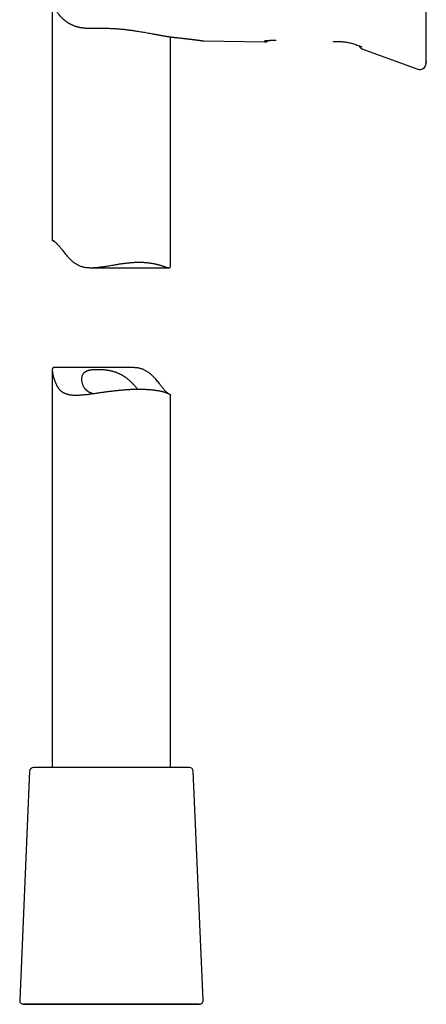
# Model space of a CAD drawing. Header units: millimetres. Extents: x 8 to 692, y 12 to 803.
# Tile 30 of 65: x 108 to 160, y 446 to 571. Entities that reach past the tile are written whole.
import ezdxf

# ---------------------------------------------------------------- set-up
doc = ezdxf.new("R2010")
doc.units = ezdxf.units.MM

msp = doc.modelspace()

# ---------------------------------------------------------------- linework, layer by layer
at = {"color": 7, "linetype": 'Continuous', "lineweight": 30}
for p, q in [((112.55, 573.43), (112.55, 542.95)), ((127.55, 539.78), (127.55, 568.71)), ((128.16, 568.64), (128.15, 568.64)), ((131.68, 568.21), (131.78, 568.2)), ((131.78, 568.2), (139.44, 568.07)), ((151.45, 567.57), (151.71, 567.48)), ((151.45, 567.57), (151.48, 567.56)), ((151.48, 567.57), (151.8, 567.45)), ((151.8, 567.21), (158.88, 564.63)), ((159.94, 565.5), (159.95, 565.62)), ((159.95, 565.62), (159.94, 565.5)), ((159.94, 565.47), (159.94, 565.5)), ((117.46, 539.46), (127.33, 539.46)), ((112.55, 526.5), (112.55, 476.14)), ((122.64, 526.81), (112.77, 526.81)), ((127.55, 476.14), (127.55, 523.33)), ((109.68, 475.66), (108.42, 446.66)), ((131.68, 446.66), (130.42, 475.66))]:
    msp.add_line(p, q, dxfattribs=at)
at = {"color": 7, "linetype": 'Continuous', "lineweight": 30, "flags": 128}
for points in [[(124.68, 476.14), (124.45, 476.14), (124.22, 476.14), (123.98, 476.14), (123.74, 476.14), (123.5, 476.14), (123.26, 476.14), (123.02, 476.14), (122.77, 476.14), (122.52, 476.14), (122.27, 476.14), (122.01, 476.14), (121.76, 476.14), (121.51, 476.14), (121.25, 476.14), (120.99, 476.14), (120.74, 476.14), (120.48, 476.14), (120.22, 476.14), (119.96, 476.14), (119.7, 476.14), (119.44, 476.14), (119.19, 476.14), (118.93, 476.14), (118.67, 476.14), (118.42, 476.14), (118.16, 476.14), (117.91, 476.14), (117.66, 476.14), (117.41, 476.14), (117.16, 476.14), (116.91, 476.14), (116.67, 476.14), (116.43, 476.14), (116.19, 476.14), (115.95, 476.14), (115.72, 476.14), (115.49, 476.14), (115.26, 476.14), (115.04, 476.14), (114.82, 476.14), (114.6, 476.14), (114.39, 476.14), (114.18, 476.14), (113.97, 476.14), (113.77, 476.14), (113.57, 476.14), (113.38, 476.14), (113.19, 476.14), (113.01, 476.14), (112.83, 476.14), (112.65, 476.14), (112.49, 476.14), (112.32, 476.14), (112.16, 476.14), (112.01, 476.14), (111.86, 476.14), (111.72, 476.14), (111.59, 476.14), (111.46, 476.14), (111.33, 476.14), (111.21, 476.14), (111.1, 476.14), (111, 476.14), (110.9, 476.14), (110.8, 476.14), (110.72, 476.14), (110.63, 476.14), (110.56, 476.14), (110.49, 476.14), (110.43, 476.14), (110.38, 476.14), (110.33, 476.14), (110.29, 476.14), (110.25, 476.14), (110.22, 476.14), (110.2, 476.14), (110.19, 476.14), (110.18, 476.14), (110.18, 476.14)], [(112.55, 476.14), (112.53, 476.14), (112.48, 476.14), (112.44, 476.14), (112.41, 476.14), (112.38, 476.14), (112.35, 476.14), (112.33, 476.14), (112.31, 476.14), (112.3, 476.14), (112.3, 476.14), (112.3, 476.14)], [(129.92, 476.14), (129.92, 476.14), (129.92, 476.14), (129.9, 476.14), (129.88, 476.14), (129.86, 476.14), (129.82, 476.14), (129.79, 476.14), (129.74, 476.14), (129.69, 476.14), (129.63, 476.14), (129.56, 476.14), (129.49, 476.14), (129.41, 476.14), (129.32, 476.14), (129.23, 476.14), (129.14, 476.14), (129.03, 476.14), (128.92, 476.14), (128.8, 476.14), (128.68, 476.14), (128.55, 476.14), (128.42, 476.14), (128.28, 476.14), (128.13, 476.14), (127.98, 476.14), (127.83, 476.14), (127.66, 476.14), (127.5, 476.14), (127.33, 476.14), (127.15, 476.14), (126.97, 476.14), (126.78, 476.14), (126.59, 476.14), (126.39, 476.14), (126.19, 476.14), (125.99, 476.14), (125.78, 476.14), (125.57, 476.14), (125.35, 476.14), (125.13, 476.14), (124.91, 476.14), (124.68, 476.14)], [(127.8, 476.14), (127.8, 476.14), (127.79, 476.14), (127.78, 476.14), (127.76, 476.14), (127.74, 476.14), (127.72, 476.14), (127.68, 476.14), (127.64, 476.14), (127.6, 476.14), (127.55, 476.14), (127.55, 476.14)], [(114.83, 446.14), (114.57, 446.14), (114.32, 446.14), (114.07, 446.14), (113.83, 446.14), (113.59, 446.14), (113.36, 446.14), (113.13, 446.14), (112.9, 446.14), (112.68, 446.14), (112.46, 446.14), (112.25, 446.14), (112.05, 446.14), (111.85, 446.14), (111.65, 446.14), (111.47, 446.14), (111.28, 446.14), (111.11, 446.14), (110.94, 446.14), (110.77, 446.14), (110.61, 446.14), (110.46, 446.14), (110.32, 446.14), (110.18, 446.14), (110.05, 446.14), (109.93, 446.14), (109.81, 446.14), (109.7, 446.14), (109.59, 446.14), (109.5, 446.14), (109.41, 446.14), (109.33, 446.14), (109.25, 446.14), (109.19, 446.14), (109.13, 446.14), (109.08, 446.14), (109.03, 446.14), (108.99, 446.14), (108.96, 446.14), (108.94, 446.14), (108.93, 446.14), (108.92, 446.14), (108.92, 446.14), (108.93, 446.14), (108.95, 446.14), (108.97, 446.14), (109, 446.14), (109.04, 446.14), (109.09, 446.14), (109.14, 446.14), (109.21, 446.14), (109.28, 446.14), (109.35, 446.14), (109.44, 446.14), (109.53, 446.14), (109.63, 446.14), (109.73, 446.14), (109.84, 446.14), (109.96, 446.14), (110.09, 446.14), (110.22, 446.14), (110.36, 446.14), (110.51, 446.14), (110.66, 446.14), (110.82, 446.14), (110.99, 446.14), (111.16, 446.14), (111.34, 446.14), (111.52, 446.14), (111.71, 446.14), (111.91, 446.14), (112.11, 446.14), (112.32, 446.14), (112.53, 446.14), (112.75, 446.14), (112.97, 446.14), (113.2, 446.14), (113.43, 446.14), (113.66, 446.14), (113.9, 446.14), (114.15, 446.14), (114.4, 446.14), (114.65, 446.14), (114.91, 446.14), (115.17, 446.14), (115.43, 446.14), (115.7, 446.14), (115.97, 446.14), (116.24, 446.14), (116.52, 446.14), (116.79, 446.14), (117.07, 446.14), (117.35, 446.14), (117.64, 446.14), (117.92, 446.14), (118.21, 446.14), (118.5, 446.14), (118.79, 446.14), (119.08, 446.14), (119.37, 446.14), (119.66, 446.14), (119.95, 446.14), (120.24, 446.14), (120.53, 446.14), (120.82, 446.14), (121.11, 446.14), (121.4, 446.14), (121.69, 446.14), (121.98, 446.14), (122.26, 446.14), (122.55, 446.14), (122.83, 446.14), (123.11, 446.14), (123.39, 446.14), (123.67, 446.14), (123.94, 446.14), (124.22, 446.14), (124.48, 446.14), (124.75, 446.14), (125.01, 446.14), (125.27, 446.14), (125.53, 446.14), (125.78, 446.14), (126.03, 446.14), (126.27, 446.14), (126.51, 446.14), (126.74, 446.14), (126.97, 446.14), (127.2, 446.14), (127.42, 446.14), (127.64, 446.14), (127.85, 446.14), (128.05, 446.14), (128.25, 446.14), (128.45, 446.14), (128.63, 446.14), (128.82, 446.14), (128.99, 446.14), (129.16, 446.14), (129.33, 446.14), (129.48, 446.14), (129.64, 446.14), (129.78, 446.14), (129.92, 446.14), (130.05, 446.14), (130.17, 446.14), (130.29, 446.14), (130.4, 446.14), (130.51, 446.14), (130.6, 446.14), (130.69, 446.14), (130.77, 446.14), (130.85, 446.14), (130.91, 446.14), (130.97, 446.14), (131.02, 446.14), (131.07, 446.14), (131.11, 446.14), (131.14, 446.14), (131.16, 446.14), (131.17, 446.14), (131.18, 446.14), (131.18, 446.14), (131.17, 446.14), (131.15, 446.14), (131.13, 446.14), (131.1, 446.14), (131.06, 446.14), (131.01, 446.14), (130.96, 446.14), (130.89, 446.14), (130.82, 446.14), (130.75, 446.14), (130.66, 446.14), (130.57, 446.14), (130.47, 446.14), (130.37, 446.14), (130.26, 446.14), (130.14, 446.14), (130.01, 446.14), (129.88, 446.14), (129.74, 446.14), (129.59, 446.14), (129.44, 446.14), (129.28, 446.14), (129.11, 446.14), (128.94, 446.14), (128.76, 446.14), (128.58, 446.14), (128.39, 446.14), (128.19, 446.14), (127.99, 446.14), (127.78, 446.14), (127.57, 446.14), (127.35, 446.14), (127.13, 446.14), (126.9, 446.14), (126.67, 446.14), (126.44, 446.14), (126.19, 446.14), (125.95, 446.14), (125.7, 446.14), (125.45, 446.14), (125.19, 446.14), (124.93, 446.14), (124.67, 446.14), (124.4, 446.14), (124.13, 446.14), (123.86, 446.14), (123.58, 446.14), (123.31, 446.14), (123.03, 446.14), (122.75, 446.14), (122.46, 446.14), (122.18, 446.14), (121.89, 446.14), (121.6, 446.14), (121.31, 446.14), (121.02, 446.14), (120.73, 446.14), (120.44, 446.14), (120.15, 446.14), (119.86, 446.14), (119.57, 446.14), (119.28, 446.14), (118.99, 446.14), (118.7, 446.14), (118.41, 446.14), (118.12, 446.14), (117.84, 446.14), (117.55, 446.14), (117.27, 446.14), (116.99, 446.14), (116.71, 446.14), (116.43, 446.14), (116.16, 446.14), (115.88, 446.14), (115.62, 446.14), (115.35, 446.14), (115.09, 446.14), (114.83, 446.14)], [(125.09, 446.14), (124.84, 446.14), (124.59, 446.14), (124.33, 446.14), (124.07, 446.14), (123.81, 446.14), (123.55, 446.14), (123.28, 446.14), (123.01, 446.14), (122.74, 446.14), (122.46, 446.14), (122.19, 446.14), (121.91, 446.14), (121.64, 446.14), (121.36, 446.14), (121.08, 446.14), (120.8, 446.14), (120.52, 446.14), (120.23, 446.14), (119.95, 446.14), (119.67, 446.14), (119.39, 446.14), (119.11, 446.14), (118.83, 446.14), (118.55, 446.14), (118.27, 446.14), (118, 446.14), (117.72, 446.14), (117.45, 446.14), (117.17, 446.14), (116.9, 446.14), (116.64, 446.14), (116.37, 446.14), (116.11, 446.14), (115.85, 446.14), (115.59, 446.14), (115.33, 446.14), (115.08, 446.14), (114.84, 446.14), (114.59, 446.14), (114.35, 446.14), (114.11, 446.14), (113.88, 446.14), (113.65, 446.14), (113.43, 446.14), (113.21, 446.14), (112.99, 446.14), (112.78, 446.14), (112.58, 446.14), (112.38, 446.14), (112.19, 446.14), (112, 446.14), (111.81, 446.14), (111.63, 446.14), (111.46, 446.14), (111.3, 446.14), (111.14, 446.14), (110.98, 446.14), (110.83, 446.14), (110.69, 446.14), (110.56, 446.14), (110.43, 446.14), (110.31, 446.14), (110.19, 446.14), (110.08, 446.14), (109.98, 446.14), (109.88, 446.14), (109.8, 446.14), (109.72, 446.14), (109.64, 446.14), (109.57, 446.14), (109.52, 446.14), (109.46, 446.14), (109.42, 446.14), (109.38, 446.14), (109.35, 446.14), (109.33, 446.14), (109.31, 446.14), (109.3, 446.14), (109.3, 446.14), (109.31, 446.14), (109.32, 446.14), (109.34, 446.14), (109.37, 446.14), (109.41, 446.14), (109.45, 446.14), (109.5, 446.14), (109.56, 446.14), (109.62, 446.14), (109.69, 446.14), (109.77, 446.14), (109.86, 446.14), (109.95, 446.14), (110.05, 446.14), (110.16, 446.14), (110.27, 446.14), (110.39, 446.14), (110.52, 446.14), (110.65, 446.14), (110.79, 446.14), (110.94, 446.14), (111.09, 446.14), (111.25, 446.14), (111.41, 446.14), (111.58, 446.14), (111.76, 446.14), (111.94, 446.14), (112.13, 446.14), (112.32, 446.14), (112.52, 446.14), (112.72, 446.14), (112.93, 446.14), (113.14, 446.14), (113.36, 446.14), (113.58, 446.14), (113.81, 446.14), (114.04, 446.14), (114.28, 446.14), (114.52, 446.14), (114.76, 446.14), (115.01, 446.14), (115.26, 446.14), (115.51, 446.14), (115.77, 446.14), (116.03, 446.14), (116.29, 446.14), (116.55, 446.14), (116.82, 446.14), (117.09, 446.14), (117.36, 446.14), (117.64, 446.14), (117.91, 446.14), (118.19, 446.14), (118.46, 446.14), (118.74, 446.14), (119.02, 446.14), (119.3, 446.14), (119.58, 446.14), (119.87, 446.14), (120.15, 446.14), (120.43, 446.14), (120.71, 446.14), (120.99, 446.14), (121.27, 446.14), (121.55, 446.14), (121.83, 446.14), (122.1, 446.14), (122.38, 446.14), (122.65, 446.14), (122.93, 446.14), (123.2, 446.14), (123.46, 446.14), (123.73, 446.14), (123.99, 446.14), (124.25, 446.14), (124.51, 446.14), (124.77, 446.14), (125.02, 446.14), (125.26, 446.14), (125.51, 446.14), (125.75, 446.14), (125.99, 446.14), (126.22, 446.14), (126.45, 446.14), (126.67, 446.14), (126.89, 446.14), (127.11, 446.14), (127.32, 446.14), (127.52, 446.14), (127.72, 446.14), (127.91, 446.14), (128.1, 446.14), (128.29, 446.14), (128.47, 446.14), (128.64, 446.14), (128.8, 446.14), (128.96, 446.14), (129.12, 446.14), (129.27, 446.14), (129.41, 446.14), (129.54, 446.14), (129.67, 446.14), (129.79, 446.14), (129.91, 446.14), (130.02, 446.14), (130.12, 446.14), (130.22, 446.14), (130.3, 446.14), (130.38, 446.14), (130.46, 446.14), (130.53, 446.14), (130.58, 446.14), (130.64, 446.14), (130.68, 446.14), (130.72, 446.14), (130.75, 446.14), (130.77, 446.14), (130.79, 446.14), (130.8, 446.14), (130.8, 446.14), (130.79, 446.14), (130.78, 446.14), (130.76, 446.14), (130.73, 446.14), (130.69, 446.14), (130.65, 446.14), (130.6, 446.14), (130.54, 446.14), (130.48, 446.14), (130.41, 446.14), (130.33, 446.14), (130.24, 446.14), (130.15, 446.14), (130.05, 446.14), (129.94, 446.14), (129.83, 446.14), (129.71, 446.14), (129.58, 446.14), (129.45, 446.14), (129.31, 446.14), (129.16, 446.14), (129.01, 446.14), (128.85, 446.14), (128.69, 446.14), (128.52, 446.14), (128.34, 446.14), (128.16, 446.14), (127.97, 446.14), (127.78, 446.14), (127.58, 446.14), (127.38, 446.14), (127.17, 446.14), (126.96, 446.14), (126.74, 446.14), (126.52, 446.14), (126.29, 446.14), (126.06, 446.14), (125.82, 446.14), (125.58, 446.14), (125.34, 446.14), (125.09, 446.14)]]:
    msp.add_lwpolyline(points, dxfattribs=at)
at = {"color": 7, "linetype": 'Continuous', "lineweight": 30}
for centre, radius, start, end in [((159.15, 565.39), 0.8, 249.9523, 352.4039), ((110.18, 475.64), 0.5, 90, 177.5187), ((129.92, 475.64), 0.5, 2.4813, 90), ((108.92, 446.64), 0.5, 177.5187, 270), ((131.18, 446.64), 0.5, 270, 2.4813)]:
    msp.add_arc(centre, radius, start, end, dxfattribs=at)
for points, knots in [([(159.95, 566.38), (159.95, 566.4), (159.95, 566.44), (159.95, 566.51), (159.95, 566.6), (159.95, 566.7), (159.95, 566.81), (159.95, 566.93), (159.95, 567.07), (159.95, 567.22), (159.95, 567.37), (159.95, 567.55), (159.95, 567.73), (159.95, 567.93), (159.95, 568.14), (159.95, 568.36), (159.95, 568.59), (159.95, 568.82), (159.95, 569.07), (159.95, 569.33), (159.95, 569.6), (159.95, 569.89), (159.95, 570.18), (159.95, 570.48), (159.95, 570.79), (159.95, 571.1), (159.95, 571.42), (159.95, 571.75), (159.95, 572.08), (159.95, 572.42), (159.95, 572.77), (159.95, 573.12), (159.95, 573.48), (159.95, 573.84), (159.95, 574.21), (159.95, 574.57), (159.95, 574.94), (159.95, 575.19), (159.95, 575.31)], [0, 0, 0, 0, 0.02816, 0.05626, 0.084335, 0.11242, 0.140512, 0.168017, 0.195461, 0.222877, 0.250298, 0.278336, 0.306274, 0.334149, 0.361998, 0.390021, 0.417604, 0.44511, 0.472576, 0.50004, 0.527975, 0.555928, 0.583938, 0.612044, 0.640038, 0.667366, 0.694736, 0.722182, 0.74974, 0.777625, 0.805522, 0.833465, 0.861489, 0.889586, 0.917154, 0.944724, 0.972328, 1, 1, 1, 1]), ([(113, 572.12), (113.01, 572.11), (113.05, 572.03), (113.13, 571.89), (113.26, 571.71), (113.39, 571.53), (113.54, 571.36), (113.68, 571.21), (113.83, 571.07), (113.96, 570.95), (114.07, 570.86), (114.16, 570.78), (114.24, 570.72), (114.32, 570.67), (114.38, 570.62), (114.43, 570.59), (114.47, 570.56), (114.51, 570.54), (114.54, 570.52), (114.57, 570.5), (114.6, 570.48), (114.63, 570.46), (114.68, 570.44), (114.73, 570.41), (114.78, 570.38), (114.84, 570.35), (114.91, 570.31), (115, 570.27), (115.11, 570.22), (115.23, 570.17), (115.34, 570.13), (115.43, 570.09), (115.5, 570.07), (115.57, 570.05), (115.64, 570.03), (115.7, 570.01), (115.75, 570), (115.79, 569.99), (115.82, 569.98), (115.84, 569.98), (115.87, 569.97), (115.91, 569.96), (115.96, 569.95), (116.04, 569.93), (116.15, 569.91), (116.29, 569.89), (116.44, 569.87), (116.59, 569.85), (116.7, 569.84), (116.79, 569.83), (116.85, 569.83), (116.9, 569.82), (116.95, 569.82), (116.98, 569.82), (117.01, 569.82), (117.02, 569.81), (117.04, 569.81), (117.07, 569.81), (117.1, 569.81), (117.15, 569.81), (117.22, 569.81), (117.3, 569.8), (117.39, 569.8), (117.49, 569.8), (117.61, 569.8), (117.74, 569.8), (117.88, 569.8), (118.04, 569.81), (118.15, 569.81), (118.2, 569.81)], [0, 0, 0, 0, 0.00781, 0.046251, 0.084808, 0.123383, 0.161786, 0.197317, 0.232406, 0.266932, 0.286983, 0.306776, 0.325117, 0.341326, 0.352959, 0.363193, 0.372035, 0.379495, 0.385582, 0.390305, 0.395555, 0.402684, 0.411734, 0.42149, 0.431803, 0.442664, 0.454065, 0.472155, 0.491683, 0.513152, 0.53653, 0.547638, 0.55912, 0.570972, 0.583186, 0.594213, 0.602913, 0.609304, 0.613241, 0.617003, 0.622115, 0.628571, 0.636367, 0.645495, 0.668755, 0.690944, 0.715955, 0.739662, 0.763281, 0.772335, 0.78141, 0.790502, 0.798465, 0.804371, 0.80757, 0.809526, 0.811995, 0.816091, 0.821811, 0.830282, 0.840845, 0.853496, 0.86823, 0.885043, 0.903927, 0.924876, 0.947879, 0.972926, 1, 1, 1, 1]), ([(118.2, 569.81), (118.32, 569.81), (118.53, 569.82), (118.86, 569.82), (119.17, 569.82), (119.48, 569.81), (119.77, 569.8), (120.06, 569.79), (120.33, 569.78), (120.6, 569.76), (120.87, 569.74), (121.13, 569.72), (121.37, 569.7), (121.61, 569.67), (121.83, 569.65), (122.04, 569.62), (122.24, 569.6), (122.43, 569.57), (122.62, 569.55), (122.79, 569.53), (122.95, 569.5), (123.17, 569.47), (123.45, 569.43), (123.78, 569.37), (124.1, 569.32), (124.42, 569.26), (124.75, 569.2), (125.08, 569.14), (125.32, 569.1), (125.47, 569.07), (125.53, 569.06), (125.59, 569.04), (125.63, 569.04), (125.67, 569.03), (125.7, 569.02), (125.73, 569.02), (125.76, 569.01), (125.81, 569), (125.87, 568.99), (125.93, 568.98), (126.04, 568.96), (126.17, 568.94), (126.34, 568.91), (126.5, 568.88), (126.66, 568.85), (126.83, 568.82), (126.97, 568.8), (127.07, 568.78), (127.14, 568.77), (127.21, 568.76), (127.27, 568.75), (127.31, 568.75), (127.35, 568.74), (127.39, 568.74), (127.41, 568.73), (127.42, 568.73), (127.43, 568.73), (127.44, 568.73), (127.47, 568.72), (127.5, 568.72), (127.55, 568.71), (127.61, 568.71), (127.67, 568.7), (127.75, 568.69), (127.84, 568.68), (127.94, 568.66), (128.04, 568.65), (128.12, 568.64), (128.16, 568.64)], [0, 0, 0, 0, 0.030899, 0.060869, 0.089903, 0.117997, 0.145148, 0.171353, 0.196609, 0.220915, 0.245988, 0.269959, 0.292828, 0.314593, 0.335253, 0.354807, 0.373254, 0.392264, 0.409931, 0.426252, 0.441528, 0.456604, 0.489718, 0.522138, 0.553896, 0.584963, 0.619353, 0.653252, 0.686668, 0.693953, 0.700953, 0.706929, 0.711836, 0.715674, 0.718476, 0.721181, 0.725079, 0.73017, 0.736456, 0.743813, 0.751273, 0.770087, 0.788243, 0.80575, 0.823651, 0.842674, 0.862824, 0.870673, 0.878682, 0.886551, 0.893412, 0.89921, 0.903944, 0.90761, 0.910209, 0.911107, 0.912124, 0.913833, 0.91624, 0.920536, 0.926075, 0.932862, 0.940898, 0.950188, 0.960737, 0.972551, 0.985636, 1, 1, 1, 1]), ([(128.15, 568.64), (128.23, 568.63), (128.38, 568.62), (128.6, 568.59), (128.8, 568.57), (128.99, 568.55), (129.17, 568.53), (129.33, 568.51), (129.48, 568.49), (129.61, 568.48), (129.74, 568.46), (129.85, 568.45), (129.96, 568.44), (130.05, 568.42), (130.14, 568.41), (130.22, 568.4), (130.29, 568.39), (130.36, 568.38), (130.42, 568.38), (130.47, 568.37), (130.53, 568.36), (130.59, 568.36), (130.65, 568.35), (130.72, 568.34), (130.8, 568.33), (130.88, 568.32), (130.96, 568.31), (131.03, 568.3), (131.11, 568.29), (131.19, 568.28), (131.26, 568.27), (131.33, 568.26), (131.39, 568.25), (131.44, 568.24), (131.49, 568.23), (131.54, 568.23), (131.58, 568.22), (131.62, 568.22), (131.64, 568.21), (131.66, 568.21), (131.68, 568.21), (131.68, 568.21), (131.68, 568.21)], [0, 0, 0, 0, 0.035302, 0.069369, 0.102177, 0.133706, 0.163937, 0.192855, 0.218908, 0.243774, 0.267446, 0.289918, 0.311188, 0.331252, 0.350107, 0.367753, 0.38419, 0.399417, 0.413195, 0.425814, 0.438585, 0.452511, 0.47006, 0.489144, 0.509763, 0.531948, 0.555707, 0.580576, 0.606968, 0.634882, 0.664319, 0.690488, 0.717749, 0.746101, 0.775538, 0.806058, 0.837653, 0.868422, 0.900135, 0.932786, 0.966367, 1, 1, 1, 1]), ([(139.43, 568.07), (139.46, 568.07), (139.51, 568.07), (139.58, 568.07), (139.64, 568.09), (139.69, 568.1), (139.74, 568.12), (139.78, 568.15), (139.81, 568.18), (139.85, 568.22), (139.87, 568.24), (139.87, 568.26), (139.88, 568.26)], [0, 0, 0, 0, 0.161096, 0.298727, 0.417317, 0.52058, 0.611581, 0.692768, 0.799986, 0.893185, 0.974103, 1, 1, 1, 1]), ([(139.44, 568.21), (139.44, 568.21), (139.44, 568.22), (139.47, 568.23), (139.5, 568.23), (139.55, 568.24), (139.61, 568.25), (139.67, 568.25), (139.74, 568.26), (139.81, 568.26), (139.9, 568.27), (140, 568.27), (140.12, 568.28), (140.24, 568.28), (140.36, 568.28), (140.46, 568.28), (140.56, 568.28), (140.67, 568.28), (140.79, 568.28), (140.89, 568.28), (140.94, 568.28)], [0, 0, 0, 0, 0.061607, 0.12335, 0.185937, 0.250045, 0.299877, 0.349598, 0.399484, 0.449802, 0.500818, 0.564449, 0.627017, 0.689046, 0.751072, 0.79386, 0.835859, 0.877266, 0.938706, 1, 1, 1, 1]), ([(139.66, 568.24), (139.66, 568.24), (139.66, 568.24), (139.67, 568.25), (139.67, 568.25), (139.68, 568.25), (139.69, 568.25), (139.71, 568.25), (139.73, 568.25), (139.76, 568.26), (139.8, 568.26), (139.84, 568.26), (139.89, 568.26), (139.94, 568.27), (140, 568.27), (140.07, 568.27), (140.14, 568.27), (140.21, 568.28), (140.29, 568.28), (140.37, 568.28), (140.46, 568.28), (140.57, 568.28), (140.68, 568.28), (140.81, 568.28), (140.89, 568.28), (140.94, 568.28)], [0, 0, 0, 0, 0.024388, 0.046466, 0.065729, 0.083377, 0.103359, 0.138305, 0.176499, 0.214868, 0.253367, 0.302963, 0.349481, 0.393273, 0.43901, 0.488058, 0.540398, 0.581869, 0.627243, 0.677401, 0.732343, 0.792066, 0.856569, 0.925864, 1, 1, 1, 1]), ([(148.15, 568.16), (148.15, 568.15), (148.15, 568.15), (148.15, 568.15), (148.15, 568.15)], [0, 0, 0, 0, 0.419762, 1, 1, 1, 1]), ([(148.15, 568.15), (148.24, 568.15), (148.42, 568.15), (148.69, 568.14), (148.96, 568.13), (149.24, 568.11), (149.5, 568.09), (149.77, 568.05), (150.04, 568.01), (150.31, 567.94), (150.59, 567.87), (150.88, 567.78), (151.16, 567.68), (151.35, 567.61), (151.45, 567.58)], [0, 0, 0, 0, 0.077667, 0.1603781, 0.2419137, 0.322382, 0.4019249, 0.4807286, 0.5589589, 0.6446985, 0.7309319, 0.8184361, 0.9079112, 1, 1, 1, 1]), ([(148.15, 568.15), (148.24, 568.15), (148.42, 568.15), (148.69, 568.14), (148.96, 568.13), (149.24, 568.11), (149.5, 568.09), (149.77, 568.05), (150.04, 568.01), (150.31, 567.94), (150.59, 567.87), (150.88, 567.78), (151.16, 567.68), (151.35, 567.61), (151.45, 567.58)], [0, 0, 0, 0, 0.077668, 0.16038, 0.241915, 0.322384, 0.401926, 0.48073, 0.558959, 0.644698, 0.730931, 0.818435, 0.90791, 1, 1, 1, 1]), ([(151.45, 567.58), (151.45, 567.58), (151.45, 567.57), (151.45, 567.57), (151.45, 567.57)], [0, 0, 0, 0, 0.847287, 1, 1, 1, 1]), ([(151.48, 567.56), (151.48, 567.56), (151.49, 567.54), (151.5, 567.49), (151.52, 567.43), (151.55, 567.38), (151.59, 567.33), (151.64, 567.29), (151.69, 567.26), (151.74, 567.23), (151.78, 567.22), (151.8, 567.21)], [0, 0, 0, 0, 0.027243, 0.12861, 0.264951, 0.391643, 0.518339, 0.654693, 0.75607, 0.869792, 1, 1, 1, 1]), ([(151.71, 567.48), (151.72, 567.48), (151.73, 567.47), (151.75, 567.46), (151.77, 567.46), (151.78, 567.45), (151.79, 567.45), (151.8, 567.45), (151.8, 567.45), (151.8, 567.45), (151.8, 567.45)], [0, 0, 0, 0, 0.12047, 0.525492, 0.711384, 0.852272, 0.947886, 0.97906, 0.990721, 1, 1, 1, 1]), ([(159.95, 565.62), (159.95, 565.65), (159.95, 565.7), (159.95, 565.81), (159.95, 565.93), (159.95, 566.06), (159.95, 566.21), (159.95, 566.33), (159.95, 566.38)], [0, 0, 0, 0, 0.166709, 0.333367, 0.5, 0.666633, 0.833291, 1, 1, 1, 1]), ([(159.9, 565.3), (159.9, 565.3), (159.9, 565.31), (159.9, 565.32), (159.9, 565.33), (159.91, 565.36), (159.92, 565.39), (159.93, 565.44), (159.94, 565.48), (159.94, 565.5)], [0, 0, 0, 0, 0.109698, 0.221516, 0.336732, 0.456513, 0.625058, 0.805653, 1, 1, 1, 1]), ([(159.94, 565.28), (159.94, 565.28), (159.94, 565.28), (159.94, 565.28), (159.93, 565.29), (159.92, 565.29), (159.91, 565.3), (159.9, 565.3)], [0, 0, 0, 0, 0.2717984, 0.4538407, 0.6358848, 0.8179389, 1, 1, 1, 1]), ([(112.91, 542.72), (112.9, 542.73), (112.87, 542.74), (112.82, 542.77), (112.77, 542.79), (112.72, 542.82), (112.68, 542.84), (112.64, 542.87), (112.61, 542.89), (112.59, 542.91), (112.57, 542.92), (112.56, 542.94), (112.55, 542.95), (112.55, 542.96), (112.56, 542.96), (112.57, 542.96), (112.59, 542.95), (112.61, 542.94), (112.64, 542.92), (112.68, 542.9), (112.73, 542.87), (112.78, 542.84), (112.83, 542.79), (112.89, 542.74), (112.96, 542.68), (113.03, 542.62), (113.11, 542.54), (113.19, 542.46), (113.27, 542.37), (113.36, 542.27), (113.45, 542.17), (113.54, 542.06), (113.63, 541.95), (113.71, 541.85), (113.79, 541.74), (113.91, 541.59), (114.05, 541.41), (114.24, 541.17), (114.44, 540.94), (114.61, 540.75), (114.76, 540.6), (114.87, 540.49), (114.99, 540.38), (115.11, 540.28), (115.23, 540.17), (115.36, 540.08), (115.49, 539.99), (115.63, 539.9), (115.78, 539.82), (115.93, 539.75), (116.08, 539.68), (116.24, 539.63), (116.41, 539.58), (116.57, 539.54), (116.74, 539.51), (116.92, 539.49), (117.1, 539.48), (117.28, 539.47), (117.46, 539.46), (117.67, 539.47), (117.9, 539.48), (118.16, 539.5), (118.42, 539.52), (118.68, 539.56), (118.95, 539.59), (119.21, 539.63), (119.48, 539.68), (119.78, 539.73), (120.11, 539.78), (120.42, 539.83), (120.67, 539.88), (120.86, 539.91), (121.05, 539.94), (121.24, 539.97), (121.43, 539.99), (121.61, 540.02), (121.79, 540.04), (121.98, 540.06), (122.17, 540.08), (122.37, 540.1), (122.56, 540.12), (122.76, 540.14), (122.96, 540.15), (123.16, 540.16), (123.35, 540.16), (123.55, 540.16), (123.74, 540.16), (123.92, 540.16), (124.1, 540.15), (124.27, 540.14), (124.43, 540.13), (124.57, 540.11), (124.72, 540.1), (124.86, 540.08), (125.01, 540.06), (125.15, 540.04), (125.29, 540.01), (125.43, 539.98), (125.56, 539.96), (125.68, 539.93), (125.8, 539.9), (125.92, 539.87), (126.04, 539.84), (126.15, 539.81), (126.26, 539.77), (126.37, 539.74), (126.48, 539.71), (126.58, 539.67), (126.68, 539.64), (126.77, 539.61), (126.86, 539.58), (126.94, 539.55), (127.01, 539.53), (127.08, 539.51), (127.15, 539.49), (127.21, 539.48), (127.26, 539.47), (127.31, 539.46), (127.36, 539.47), (127.4, 539.47), (127.44, 539.48), (127.47, 539.5), (127.49, 539.53), (127.52, 539.57), (127.53, 539.61), (127.54, 539.66), (127.55, 539.72), (127.55, 539.76), (127.55, 539.78)], [0, 0, 0, 0, 0.0044441, 0.0120873, 0.0198148, 0.0275423, 0.0352941, 0.043046, 0.051243, 0.0594399, 0.0676695, 0.075899, 0.0838339, 0.0917686, 0.0997392, 0.1077096, 0.1157657, 0.1238329, 0.1319551, 0.1400773, 0.1482541, 0.1564308, 0.1646747, 0.1729351, 0.1810035, 0.1890884, 0.1972497, 0.2054111, 0.2136423, 0.2218735, 0.230182, 0.2385065, 0.2454856, 0.2524649, 0.2594637, 0.2664627, 0.280541, 0.2946372, 0.3088258, 0.3230302, 0.3301693, 0.3373082, 0.3444634, 0.3516183, 0.3587376, 0.3658645, 0.3730358, 0.3802067, 0.3874307, 0.3946544, 0.4019523, 0.4092709, 0.4164015, 0.4235502, 0.4307738, 0.4379976, 0.445281, 0.4525645, 0.4599079, 0.4672625, 0.4771388, 0.4870365, 0.4970174, 0.5069986, 0.5170429, 0.5270873, 0.537197, 0.5473199, 0.5610209, 0.5747534, 0.5819932, 0.589233, 0.5964922, 0.6037514, 0.6107268, 0.6177021, 0.6246964, 0.6316908, 0.6393193, 0.6469478, 0.6546036, 0.6622594, 0.6703621, 0.6784647, 0.6866023, 0.6947398, 0.7025896, 0.7104393, 0.7183209, 0.7262025, 0.7330349, 0.7398672, 0.7467196, 0.7535719, 0.7608046, 0.7680374, 0.7752919, 0.7825465, 0.789522, 0.7964974, 0.8034907, 0.8104839, 0.8177331, 0.8249823, 0.8322503, 0.8395182, 0.8471867, 0.8548551, 0.8625465, 0.8702378, 0.8776348, 0.8850318, 0.8924535, 0.8998752, 0.9070051, 0.914142, 0.9213158, 0.9284894, 0.935702, 0.9429143, 0.950178, 0.9574555, 0.9646136, 0.9717878, 0.9790423, 0.9862967, 0.9936314, 1, 1, 1, 1]), ([(112.77, 526.81), (112.76, 526.81), (112.73, 526.81), (112.7, 526.81), (112.66, 526.8), (112.63, 526.78), (112.61, 526.75), (112.58, 526.71), (112.57, 526.67), (112.56, 526.62), (112.55, 526.56), (112.55, 526.49), (112.55, 526.41), (112.56, 526.31), (112.57, 526.2), (112.59, 526.08), (112.62, 525.95), (112.65, 525.83), (112.68, 525.7), (112.72, 525.53), (112.78, 525.34), (112.86, 525.12), (112.94, 524.91), (113.03, 524.72), (113.13, 524.53), (113.22, 524.37), (113.29, 524.26), (113.36, 524.17), (113.42, 524.09), (113.49, 524.01), (113.57, 523.93), (113.64, 523.86), (113.73, 523.8), (113.82, 523.73), (113.92, 523.66), (114.05, 523.6), (114.17, 523.54), (114.31, 523.49), (114.45, 523.45), (114.59, 523.41), (114.75, 523.38), (114.9, 523.36), (115.06, 523.34), (115.22, 523.33), (115.39, 523.32), (115.56, 523.32), (115.74, 523.32), (115.92, 523.33), (116.1, 523.34), (116.3, 523.36), (116.51, 523.37), (116.74, 523.4), (116.97, 523.42), (117.21, 523.45), (117.44, 523.48), (117.69, 523.52), (117.93, 523.55), (118.16, 523.58), (118.37, 523.61), (118.57, 523.64), (118.76, 523.67), (118.97, 523.7), (119.17, 523.72), (119.38, 523.75), (119.59, 523.78), (119.8, 523.81), (120.01, 523.83), (120.21, 523.86), (120.41, 523.88), (120.63, 523.91), (120.85, 523.93), (121.08, 523.95), (121.3, 523.97), (121.53, 523.99), (121.76, 524.01), (121.98, 524.03), (122.21, 524.04), (122.36, 524.05), (122.43, 524.05)], [0, 0, 0, 0, 0.007191, 0.018652, 0.030194, 0.041759, 0.053133, 0.064534, 0.076062, 0.087589, 0.099245, 0.110901, 0.122692, 0.13451, 0.149304, 0.164133, 0.177584, 0.191036, 0.20454, 0.218043, 0.240165, 0.262313, 0.281364, 0.300431, 0.319625, 0.338848, 0.348572, 0.358295, 0.368051, 0.377808, 0.387677, 0.397547, 0.407464, 0.417382, 0.430056, 0.442756, 0.455571, 0.468386, 0.481302, 0.494218, 0.507243, 0.520291, 0.532939, 0.545605, 0.558349, 0.571093, 0.583902, 0.59671, 0.609587, 0.622477, 0.637537, 0.652618, 0.667785, 0.682953, 0.698196, 0.713438, 0.728763, 0.744106, 0.755951, 0.767795, 0.779673, 0.79155, 0.804088, 0.816626, 0.829203, 0.841781, 0.85388, 0.865979, 0.878114, 0.89025, 0.903866, 0.917496, 0.931186, 0.944876, 0.958622, 0.972367, 0.986177, 1, 1, 1, 1]), ([(117.69, 523.52), (117.63, 523.53), (117.52, 523.57), (117.38, 523.62), (117.26, 523.68), (117.16, 523.73), (117.08, 523.78), (117, 523.84), (116.93, 523.89), (116.86, 523.96), (116.8, 524.02), (116.74, 524.09), (116.66, 524.18), (116.6, 524.27), (116.54, 524.37), (116.49, 524.47), (116.43, 524.61), (116.38, 524.78), (116.34, 524.94), (116.31, 525.09), (116.3, 525.23), (116.3, 525.35), (116.3, 525.47), (116.32, 525.59), (116.34, 525.7), (116.38, 525.81), (116.42, 525.92), (116.47, 526.01), (116.52, 526.08), (116.56, 526.13), (116.61, 526.18), (116.67, 526.23), (116.73, 526.28), (116.79, 526.32), (116.87, 526.36), (116.94, 526.4), (117.02, 526.43), (117.1, 526.46), (117.19, 526.48), (117.28, 526.5), (117.38, 526.52), (117.48, 526.54), (117.59, 526.55), (117.7, 526.57), (117.81, 526.58), (117.92, 526.58), (118.04, 526.59), (118.16, 526.59), (118.28, 526.59), (118.41, 526.59), (118.54, 526.59), (118.67, 526.58), (118.8, 526.58), (118.93, 526.57), (119.06, 526.56), (119.22, 526.54), (119.41, 526.52), (119.62, 526.49), (119.8, 526.45), (119.95, 526.42), (120.09, 526.39), (120.23, 526.35), (120.37, 526.31), (120.5, 526.27), (120.64, 526.22), (120.77, 526.17), (120.9, 526.11), (121.03, 526.06), (121.15, 526), (121.27, 525.94), (121.38, 525.87), (121.5, 525.8), (121.61, 525.73), (121.72, 525.66), (121.84, 525.57), (121.99, 525.47), (122.14, 525.34), (122.29, 525.22), (122.43, 525.08), (122.57, 524.95), (122.7, 524.82), (122.83, 524.69), (122.95, 524.56), (123.06, 524.44), (123.16, 524.32), (123.27, 524.2), (123.33, 524.12), (123.36, 524.08), (123.36, 524.08)], [0, 0, 0, 0, 0.0143552, 0.0298448, 0.0428611, 0.0523363, 0.0618116, 0.0713514, 0.0808914, 0.0905256, 0.1001599, 0.1098531, 0.1195466, 0.1369818, 0.146641, 0.1563004, 0.175683, 0.1952406, 0.2148499, 0.2327775, 0.2473397, 0.2619762, 0.276638, 0.2914765, 0.306348, 0.3214165, 0.3365294, 0.3517554, 0.361278, 0.3708005, 0.3803854, 0.3899701, 0.3996573, 0.4093444, 0.4191048, 0.4288652, 0.4383913, 0.4479174, 0.4575127, 0.4671081, 0.4768078, 0.4865075, 0.4962762, 0.506045, 0.515565, 0.5250851, 0.5346672, 0.5442494, 0.5539266, 0.5636038, 0.5733454, 0.583087, 0.5923711, 0.6016551, 0.6109975, 0.6203398, 0.6354465, 0.650619, 0.6633616, 0.6730164, 0.6826713, 0.6923992, 0.7021271, 0.7119673, 0.7218075, 0.731722, 0.7416366, 0.7510446, 0.7604528, 0.7699156, 0.7793785, 0.7889158, 0.7984533, 0.8080338, 0.8176145, 0.8326231, 0.8477104, 0.8628262, 0.8780947, 0.893388, 0.9088304, 0.9242975, 0.9398365, 0.9536462, 0.9689084, 0.9842072, 0.9996326, 1, 1, 1, 1]), ([(127.19, 523.56), (127.17, 523.57), (127.13, 523.6), (127.07, 523.66), (126.99, 523.74), (126.91, 523.82), (126.83, 523.91), (126.74, 524.01), (126.65, 524.11), (126.56, 524.22), (126.47, 524.33), (126.39, 524.43), (126.31, 524.54), (126.19, 524.69), (126.05, 524.87), (125.86, 525.11), (125.66, 525.34), (125.49, 525.53), (125.34, 525.68), (125.23, 525.79), (125.11, 525.9), (124.99, 526), (124.87, 526.11), (124.74, 526.2), (124.61, 526.29), (124.47, 526.38), (124.32, 526.46), (124.17, 526.53), (124.02, 526.6), (123.86, 526.65), (123.69, 526.7), (123.53, 526.74), (123.36, 526.77), (123.18, 526.79), (123, 526.8), (122.82, 526.81), (122.7, 526.82), (122.64, 526.81), (122.64, 526.81)], [0, 0, 0, 0, 0.020601, 0.048991, 0.077649, 0.106308, 0.135211, 0.164115, 0.19329, 0.222522, 0.247029, 0.271536, 0.296113, 0.320689, 0.370125, 0.419624, 0.469447, 0.519325, 0.544394, 0.569462, 0.594587, 0.619712, 0.644711, 0.669737, 0.694919, 0.7201, 0.745467, 0.770832, 0.796459, 0.822158, 0.847197, 0.872299, 0.897665, 0.923031, 0.948607, 0.974183, 0.999969, 1, 1, 1, 1]), ([(122.43, 524.05), (122.49, 524.06), (122.62, 524.06), (122.8, 524.07), (122.99, 524.07), (123.17, 524.08), (123.36, 524.08), (123.55, 524.08), (123.73, 524.08), (123.91, 524.08), (124.08, 524.08), (124.25, 524.07), (124.42, 524.06), (124.58, 524.05), (124.74, 524.04), (124.89, 524.03), (125.04, 524.02), (125.19, 524.01), (125.34, 523.99), (125.48, 523.97), (125.63, 523.95), (125.76, 523.93), (125.89, 523.91), (126.02, 523.89), (126.14, 523.87), (126.25, 523.84), (126.36, 523.82), (126.47, 523.79), (126.57, 523.77), (126.67, 523.74), (126.76, 523.71), (126.85, 523.68), (126.94, 523.65), (127.02, 523.62), (127.09, 523.59), (127.16, 523.57), (127.22, 523.54), (127.28, 523.51), (127.33, 523.49), (127.38, 523.46), (127.42, 523.44), (127.46, 523.41), (127.49, 523.39), (127.51, 523.37), (127.53, 523.36), (127.54, 523.34), (127.55, 523.33), (127.55, 523.33), (127.55, 523.33)], [0, 0, 0, 0, 0.02106, 0.042121, 0.063245, 0.084369, 0.106683, 0.128997, 0.151388, 0.173778, 0.19533, 0.216883, 0.238503, 0.260124, 0.28118, 0.302237, 0.323356, 0.344476, 0.366779, 0.389082, 0.411458, 0.433834, 0.455365, 0.476896, 0.49849, 0.520085, 0.541474, 0.562864, 0.584315, 0.605765, 0.62841, 0.651054, 0.673769, 0.696484, 0.718334, 0.740184, 0.762098, 0.784012, 0.806167, 0.828322, 0.850548, 0.872773, 0.896275, 0.919776, 0.943371, 0.966966, 0.989716, 1, 1, 1, 1])]:
    msp.add_open_spline(points, degree=3, knots=knots, dxfattribs=at)

doc.saveas('drawing.dxf')
